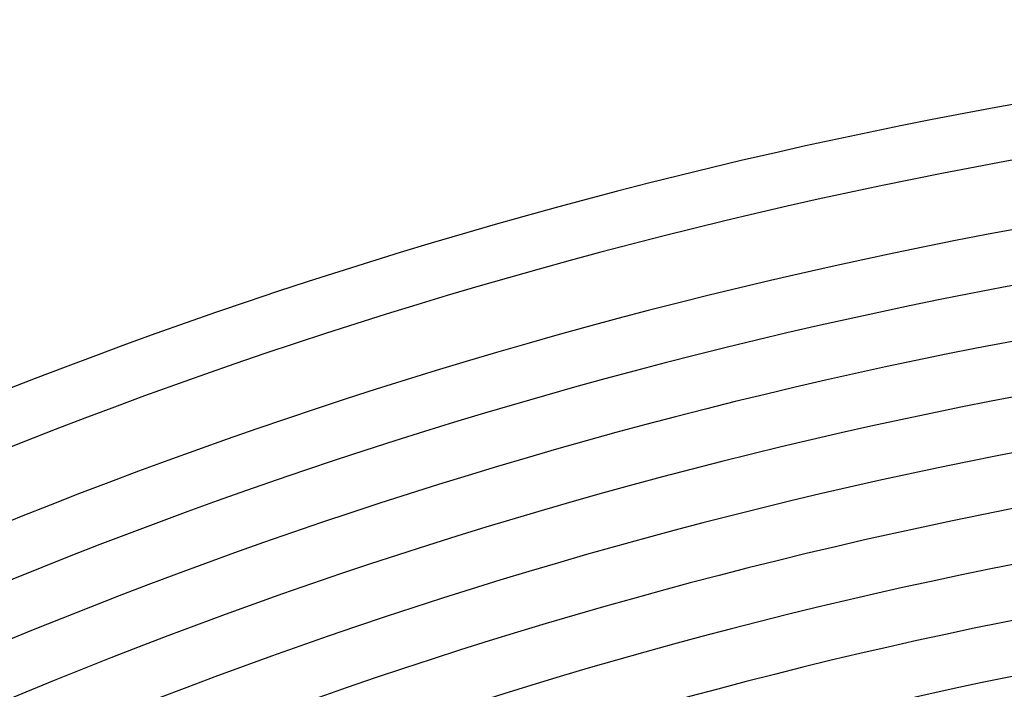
# Model space of a CAD drawing. Header units: millimetres. Extents: x -430 to 430, y -430 to 430.
# Tile 73 of 100: x -142 to -70, y 341 to 390. Entities that reach past the tile are written whole.
import ezdxf

# ---------------------------------------------------------------- set-up
doc = ezdxf.new("R2010")
doc.units = ezdxf.units.MM
doc.layers.add('THICK', color=7, linetype='Continuous')

msp = doc.modelspace()

# ---------------------------------------------------------------- linework, layer by layer
at = {"layer": 'THICK'}
for radius, start, end in [(390, 90.29385, 134.70616), (386, 90.2738, 134.72621), (381, 90.30078, 134.69923), (377, 90.19284, 134.80717), (373, 90.3072, 134.69281), (369, 90.2141, 134.78591), (365, 90.31396, 134.68605), (361, 90.23403, 134.76598), (357, 90.32101, 134.679), (353, 90.25288, 134.74713), (349, 90.32834, 134.67167), (345, 90.27093, 134.72908)]:
    msp.add_arc((0, 0), radius, start, end, dxfattribs=at)

doc.saveas('drawing.dxf')
